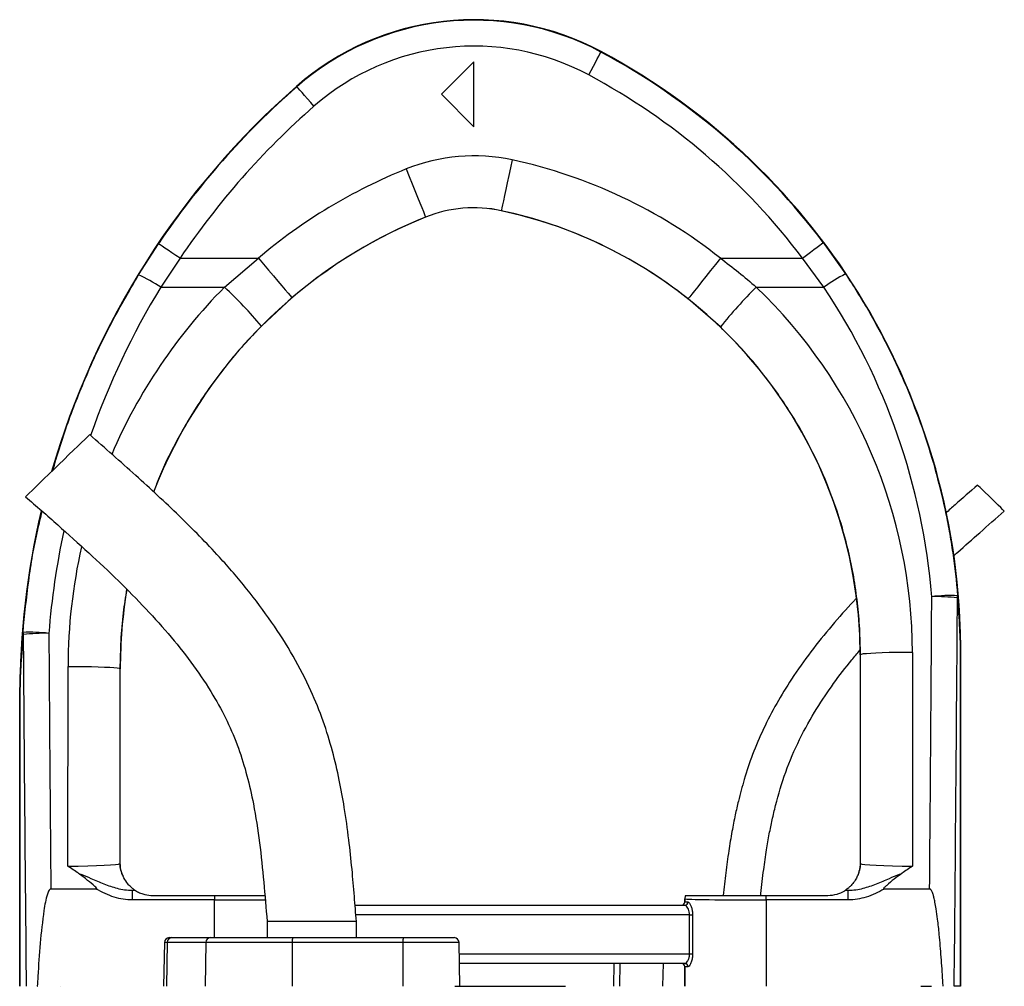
# Model space of a CAD drawing. Header units: millimetres. Extents: x 1838 to 4086, y 1016 to 5019.
# Tile 17 of 17: x 3267 to 3874, y 4423 to 5019. Entities that reach past the tile are written whole.
import ezdxf

# ---------------------------------------------------------------- set-up
doc = ezdxf.new("R2010")
doc.units = ezdxf.units.MM
doc.header["$LTSCALE"] = 2

msp = doc.modelspace()

# ---------------------------------------------------------------- linework, layer by layer
at = {"color": 7, "linetype": 'Continuous', "lineweight": 25}
for p, q in [((3625.19, 4998.75), (3625.33, 4999.02)), ((3546.91, 4992.71), (3526.91, 4972.71)), ((3546.91, 4952.71), (3546.91, 4992.71)), ((3437.76, 4977.39), (3437.57, 4977.61)), ((3526.91, 4972.71), (3546.91, 4952.71)), ((3563.71, 4900.95), (3563.71, 4900.93)), ((3517.08, 4896.97), (3517.09, 4896.95)), ((3340.18, 4861.38), (3352.48, 4880.59)), ((3762.21, 4881.28), (3775.91, 4861.95)), ((3365.75, 4871.65), (3353.84, 4853.78)), ((3365.75, 4871.65), (3414, 4871.65)), ((3393.13, 4853.78), (3414, 4871.65)), ((3698.78, 4871.65), (3749.43, 4871.65)), ((3762.61, 4853.78), (3749.43, 4871.65)), ((3353.84, 4853.78), (3393.13, 4853.78)), ((3720.91, 4853.78), (3762.61, 4853.78)), ((3434.71, 4847.26), (3415.85, 4829.82)), ((3698.76, 4829.26), (3678.9, 4846.58)), ((3785.12, 4627.17), (3784.91, 4627.17)), ((3784.91, 4627.17), (3784.91, 4498.71)), ((3785.22, 4498.4), (3785.12, 4627.17)), ((3817.11, 4628.6), (3817.22, 4496.86)), ((3846.78, 4422.71), (3846.78, 4628.84)), ((3846.79, 4628.84), (3846.91, 4628.84)), ((3846.79, 4628.84), (3846.79, 4422.71)), ((3846.91, 4422.71), (3846.91, 4628.84)), ((3296.6, 4496.86), (3296.69, 4619.99)), ((3328.69, 4618.56), (3328.6, 4498.4)), ((3328.69, 4618.56), (3328.91, 4618.56)), ((3328.91, 4498.71), (3328.91, 4618.56)), ((3267.03, 4601.4), (3266.91, 4601.4)), ((3266.91, 4601.4), (3266.91, 4422.71)), ((3267.03, 4601.4), (3267.03, 4422.71)), ((3267.03, 4422.71), (3267.03, 4601.4)), ((3328.6, 4498.4), (3328.91, 4498.71)), ((3784.91, 4498.71), (3785.22, 4498.4)), ((3314.12, 4482.71), (3286.08, 4482.71)), ((3336.24, 4481.94), (3336.24, 4475.94)), ((3336.24, 4481.94), (3338.01, 4481.94)), ((3775.81, 4481.94), (3777.58, 4481.94)), ((3777.58, 4475.94), (3777.58, 4481.94)), ((3827.74, 4482.71), (3799.69, 4482.71)), ((3386.9, 4475.94), (3336.24, 4475.94)), ((3348.91, 4478.71), (3386.9, 4478.71)), ((3386.9, 4478.71), (3386.9, 4475.94)), ((3473.63, 4472.71), (3676.83, 4472.71)), ((3676.92, 4476.7), (3676.91, 4476.71)), ((3676.91, 4476.71), (3676.91, 4474.71)), ((3676.91, 4474.71), (3676.92, 4474.71)), ((3676.92, 4474.71), (3676.92, 4476.7)), ((3676.92, 4474.71), (3678.76, 4474.71)), ((3726.91, 4475.94), (3726.91, 4478.71)), ((3726.91, 4478.71), (3764.91, 4478.71)), ((3777.58, 4475.94), (3726.91, 4475.94)), ((3726.91, 4475.94), (3726.91, 4422.71)), ((3679.8, 4466.71), (3681.61, 4466.71)), ((3679.8, 4442.71), (3679.8, 4466.71)), ((3681.61, 4466.71), (3681.61, 4442.71)), ((3419.41, 4462.71), (3419.41, 4452.71)), ((3446.91, 4462.71), (3419.41, 4462.71)), ((3474.41, 4462.71), (3446.91, 4462.71)), ((3474.41, 4452.71), (3474.41, 4462.71)), ((3356.1, 4449.76), (3355.62, 4422.71)), ((3357.88, 4449.76), (3357.43, 4422.71)), ((3381.57, 4449.76), (3357.88, 4449.76)), ((3359.1, 4452.71), (3360.7, 4452.71)), ((3360.7, 4452.71), (3384.39, 4452.71)), ((3381.57, 4449.76), (3381.13, 4422.71)), ((3434.83, 4449.76), (3381.57, 4449.76)), ((3384.39, 4452.71), (3435.35, 4452.71)), ((3434.83, 4449.76), (3434.75, 4422.71)), ((3503.06, 4449.76), (3434.83, 4449.76)), ((3435.35, 4452.71), (3503.58, 4452.71)), ((3503.06, 4449.76), (3502.98, 4422.71)), ((3503.58, 4452.71), (3534.72, 4452.71)), ((3538.19, 4422.71), (3537.72, 4449.76)), ((3679.8, 4442.71), (3681.61, 4442.71)), ((3676.83, 4436.71), (3537.95, 4436.71)), ((3633.19, 4436.71), (3632.94, 4422.71)), ((3676.92, 4434.71), (3676.91, 4434.71)), ((3676.91, 4434.71), (3676.91, 4422.71)), ((3676.92, 4422.71), (3676.92, 4434.71)), ((3678.76, 4434.71), (3676.92, 4434.71)), ((3270.86, 4422.71), (3270.88, 4422.71)), ((3277.74, 4422.71), (3277.96, 4422.71)), ((3291.93, 4422.71), (3291.94, 4422.71)), ((3535.04, 4422.71), (3603.32, 4422.71)), ((3822.33, 4422.71), (3828.96, 4422.71)), ((3846.78, 4422.71), (3842.9, 4422.71)), ((3846.79, 4422.71), (3846.78, 4422.71))]:
    msp.add_line(p, q, dxfattribs=at)
at = {"color": 8, "linetype": 'Continuous', "lineweight": 25}
for p, q in [((3386.9, 4452.71), (3386.9, 4475.94)), ((3679.8, 4466.71), (3474.09, 4466.71)), ((3357.88, 4449.76), (3356.1, 4449.76)), ((3537.72, 4449.76), (3503.06, 4449.76)), ((3537.84, 4442.71), (3679.8, 4442.71)), ((3636.79, 4436.71), (3636.58, 4422.71)), ((3663.42, 4436.71), (3663.2, 4422.71))]:
    msp.add_line(p, q, dxfattribs=at)
at = {"color": 7, "linetype": 'Continuous', "lineweight": 25, "flags": 128}
for points in [[(3617.63, 4984.65), (3619.09, 4987.37), (3620.49, 4989.99), (3621.79, 4992.41), (3622.93, 4994.53), (3623.87, 4996.29), (3624.58, 4997.61), (3625.02, 4998.44), (3625.19, 4998.75)], [(3448.3, 4965.35), (3446.27, 4967.67), (3444.31, 4969.91), (3442.5, 4971.97), (3440.91, 4973.79), (3439.6, 4975.28), (3438.62, 4976.41), (3438, 4977.12), (3437.76, 4977.39)], [(3570.43, 4932.23), (3569.39, 4927.39), (3568.38, 4922.67), (3567.41, 4918.18), (3566.52, 4914.02), (3565.72, 4910.31), (3565.04, 4907.12), (3564.48, 4904.53), (3564.07, 4902.62), (3563.81, 4901.41), (3563.71, 4900.95)], [(3505.15, 4926.66), (3507, 4922.07), (3508.8, 4917.58), (3510.51, 4913.32), (3512.1, 4909.37), (3513.51, 4905.85), (3514.73, 4902.82), (3515.71, 4900.37), (3516.44, 4898.55), (3516.9, 4897.41), (3517.08, 4896.97)], [(3365.75, 4871.65), (3363.19, 4873.38), (3360.72, 4875.04), (3358.45, 4876.57), (3356.44, 4877.92), (3354.79, 4879.03), (3353.55, 4879.87), (3352.77, 4880.39), (3352.48, 4880.59)], [(3749.43, 4871.65), (3751.89, 4873.51), (3754.27, 4875.3), (3756.46, 4876.95), (3758.38, 4878.4), (3759.98, 4879.6), (3761.17, 4880.5), (3761.92, 4881.06), (3762.21, 4881.28)], [(3414, 4871.65), (3417.21, 4867.88), (3420.33, 4864.2), (3423.31, 4860.69), (3426.06, 4857.45), (3428.52, 4854.56), (3430.63, 4852.07), (3432.34, 4850.06), (3433.61, 4848.56), (3434.41, 4847.62), (3434.71, 4847.26)], [(3698.78, 4871.65), (3695.7, 4867.77), (3692.7, 4863.99), (3689.84, 4860.39), (3687.2, 4857.06), (3684.84, 4854.08), (3682.82, 4851.52), (3681.17, 4849.45), (3679.96, 4847.92), (3679.19, 4846.95), (3678.9, 4846.58)], [(3310.04, 4762.88), (3309.97, 4762.82), (3309.46, 4762.32), (3308.46, 4761.35), (3306.98, 4759.91), (3305.07, 4758.06), (3302.78, 4755.84), (3300.16, 4753.31), (3297.29, 4750.52), (3294.24, 4747.57), (3291.09, 4744.51), (3287.91, 4741.43), (3284.8, 4738.41), (3281.83, 4735.53), (3279.07, 4732.86), (3276.61, 4730.48), (3274.51, 4728.44), (3272.81, 4726.79), (3271.56, 4725.58), (3270.8, 4724.84), (3270.54, 4724.6)], [(3873.78, 4715.73), (3873.52, 4715.98), (3872.76, 4716.72), (3871.54, 4717.9), (3869.95, 4719.45), (3868.08, 4721.26), (3866.04, 4723.23), (3863.98, 4725.24), (3862.01, 4727.15), (3860.26, 4728.84), (3858.84, 4730.21), (3857.85, 4731.18), (3857.33, 4731.68), (3857.27, 4731.74)], [(3817.11, 4628.6), (3812.16, 4628.58), (3807.33, 4628.52), (3802.73, 4628.44), (3798.48, 4628.32), (3794.68, 4628.17), (3791.42, 4628), (3788.78, 4627.81), (3786.82, 4627.61), (3785.59, 4627.39), (3785.12, 4627.17)], [(3296.69, 4619.99), (3301.65, 4619.97), (3306.48, 4619.92), (3311.07, 4619.83), (3315.32, 4619.71), (3319.12, 4619.57), (3322.39, 4619.4), (3325.03, 4619.21), (3326.99, 4619), (3328.22, 4618.78), (3328.69, 4618.56)]]:
    msp.add_lwpolyline(points, dxfattribs=at)
at = {"color": 7, "linetype": 'Continuous', "lineweight": 25}
for centre, radius, start, end in [((3546.91, 4852.71), 166, 61.80714, 131.19948), ((3546.91, 4852.71), 165.7, 61.80714, 131.19948), ((3546.91, 4852.71), 149.7, 61.80714, 131.19948), ((3426.91, 4628.84), 419.7, 36.97436, 61.80714), ((3426.91, 4628.84), 420, 0, 61.80714), ((3426.91, 4628.84), 403.7, 36.97436, 61.80714), ((3766.91, 4601.4), 500, 131.19948, 163.89661), ((3766.91, 4601.4), 499.7, 131.19948, 146.03294), ((3766.91, 4601.4), 483.7, 131.19948, 146.03294), ((3546.91, 4822.71), 112.02, 77.87765, 111.88391), ((3504.91, 4627.17), 312.02, 51.5862, 77.87765), ((3628.91, 4618.56), 332.02, 111.88391, 130.33548), ((3546.91, 4822.71), 80.03, 77.87765, 111.88391), ((3546.91, 4822.71), 80, 77.87765, 111.88391), ((3504.91, 4627.17), 280.03, 51.5862, 77.87765), ((3504.91, 4627.17), 280, 0, 77.87765), ((3628.91, 4618.56), 300, 111.88391, 158.7279), ((3628.91, 4618.56), 300.03, 111.88391, 130.33548), ((3295.44, 4764.99), 106.27, 56.66757, 65.10604), ((3826.07, 4765.36), 108.83, 117.44304, 125.66924), ((3206.19, 4653.75), 273.79, 40.02351, 46.93734), ((3918.08, 4653.41), 281.1, 134.53854, 141.27719), ((3766.91, 4601.4), 500, 166.75971, 180), ((3628.91, 4618.56), 300, 170.67014, 180), ((3840.6, 4569.98), 93.69, 87.30286, 97.07177), ((3831.55, 4542.08), 120.89, 83.65535, 91.17552), ((3839.98, 4663.29), 5.04, 347.99859, 3.13535), ((3273.41, 4640.68), 4.47, 177.25473, 193.60682), ((3273.71, 4547.41), 93.6, 83.13649, 92.91622), ((3282.49, 4518.09), 122.28, 88.87209, 96.30121), ((3344.6, 4498.4), 16, 180.0185, 209.12517), ((3769.22, 4498.4), 16, 330.87483, 359.9815), ((3348.91, 4498.71), 20, 236.73632, 236.98128), ((3764.91, 4498.71), 20, 303.01872, 303.26368), ((3674.92, 4474.71), 2, 269.99944, 0.00525), ((3676.8, 4474.67), 1.96, 271.09321, 1.05771), ((3682.92, 4476.69), 6, 160.36719, 179.97958), ((3359.1, 4449.71), 3, 90, 179), ((3360.79, 4449.8), 2.91, 91.79571, 180.77031), ((3384.48, 4449.8), 2.91, 91.79602, 180.7703), ((3439.45, 4450.47), 4.67, 151.26783, 188.69128), ((3507.68, 4450.47), 4.67, 151.26751, 188.69159), ((3534.72, 4449.71), 3, 1, 90), ((3674.92, 4434.71), 2, 359.99762, 89.99085), ((3676.8, 4434.75), 1.96, 358.94534, 88.89692)]:
    msp.add_arc(centre, radius, start, end, dxfattribs=at)
at = {"color": 8, "linetype": 'Continuous', "lineweight": 25}
for centre, major_axis, ratio, start_param, end_param in [((3766.91, 4602.49), (0, 483.5), 1, 1.024276, 1.233998), ((3628.91, 4619.73), (0, 332.21), 1, 0.789084, 1.165564), ((3766.91, 4602.49), (0, 483.5), 1, 1.36019, 1.492437), ((3628.91, 4619.73), (0, 332.21), 1, 1.346222, 1.570015), ((3386.9, 4476.71), (50, 0), 0.01536, 4.712389, 5.395497)]:
    msp.add_ellipse(centre, major_axis=major_axis, ratio=ratio, start_param=start_param, end_param=end_param, dxfattribs=at)
at = {"color": 7, "linetype": 'Continuous', "lineweight": 25}
for centre, major_axis, ratio, start_param, end_param in [((3504.91, 4628.36), (0, 312.21), 1, 4.71317, 5.519111), ((3426.91, 4629.87), (0, 403.52), 1, 4.794455, 5.3006), ((3646.91, 5243.07), (0, 4112.94), 0.044737, 4.52645, 4.570871), ((3646.91, 5242.35), (0, 4112.94), 0.048627, 4.511762, 4.570871), ((3466.91, 5242.35), (0, 4112.94), 0.048627, 1.71787, 1.771423), ((3466.91, 5243.07), (0, 4112.94), 0.044737, 1.71787, 1.756735), ((3296.6, 4498.41), (32, 0.01), 0.048575, 4.712297, 6.265657), ((3344.91, 4498.71), (11.32, 11.32), 0.999695, 2.356347, 2.357638), ((3768.9, 4498.71), (11.32, -11.32), 0.999695, 0.783955, 0.785246), ((3817.21, 4498.41), (32, -0.01), 0.048575, 3.15912, 4.712481), ((3296.6, 4482.41), (48, 0), 0.017486, 5.683962, 5.749965), ((3817.21, 4482.41), (48, 0), 0.017486, 3.674813, 3.740816), ((3674.91, 4474.71), (-2, 0), 0.999848, 1.570796, 3.141593), ((3682.91, 4476.71), (-4.24, 4.24), 0.999695, 0.445606, 0.785246), ((3726.91, 4476.71), (50, 0), 0.01536, 3.159046, 4.712389), ((3674.91, 4434.71), (2, 0), 0.999848, 0, 1.570796)]:
    msp.add_ellipse(centre, major_axis=major_axis, ratio=ratio, start_param=start_param, end_param=end_param, dxfattribs=at)
for points, knots in [([(3698.78, 4871.65), (3702.57, 4868.8), (3710.15, 4863.1), (3717.32, 4856.89), (3720.91, 4853.78)], [0, 0, 0, 0, 0.49942, 1, 1, 1, 1]), ([(3775.91, 4861.95), (3780.85, 4854.55), (3785.54, 4847), (3792.22, 4835.45), (3794.39, 4831.57), (3798.59, 4823.75), (3800.62, 4819.82), (3810.45, 4800.04), (3817.27, 4783.82), (3828.84, 4750.62), (3833.59, 4733.64), (3838.2, 4711.91), (3839.06, 4707.55), (3840.63, 4698.8), (3841.34, 4694.42), (3843.27, 4681.25), (3844.28, 4672.42), (3845.01, 4663.56)], [0, 0, 0, 0, 0.125, 0.125, 0.1875, 0.1875, 0.25, 0.25, 0.5, 0.5, 0.75, 0.75, 0.8125, 0.8125, 0.875, 0.875, 1, 1, 1, 1]), ([(3785.12, 4627.17), (3785.02, 4632.51), (3784.84, 4643.18), (3783.4, 4659.22), (3781.09, 4675.21), (3777.35, 4693.43), (3771.7, 4713.63), (3763.5, 4735.72), (3753.35, 4757.24), (3742.54, 4775.87), (3731.82, 4791.61), (3721.64, 4804.78), (3710.69, 4817.43), (3702.74, 4825.31), (3698.76, 4829.26)], [0, 0, 0, 0, 0.070939, 0.141878, 0.213763, 0.285648, 0.388902, 0.492155, 0.598408, 0.704662, 0.777973, 0.851283, 0.925641, 1, 1, 1, 1]), ([(3474.41, 4462.71), (3474.01, 4467.85), (3473.19, 4478.57), (3471.75, 4495.38), (3469.79, 4513.7), (3467.23, 4532.07), (3463.92, 4550.3), (3459.76, 4568.08), (3454.16, 4586.52), (3446.24, 4606.17), (3435.63, 4626.64), (3422.34, 4647.59), (3407.05, 4667.96), (3388.07, 4689.9), (3365.1, 4713.19), (3338.18, 4738.12), (3319.53, 4754.53), (3310.04, 4762.88)], [0, 0, 0, 0, 0.043406, 0.09063, 0.142151, 0.198664, 0.246894, 0.298241, 0.3524, 0.409137, 0.476507, 0.546402, 0.617933, 0.690926, 0.790712, 0.893453, 1, 1, 1, 1]), ([(3857.27, 4731.74), (3852.66, 4727.7), (3846.13, 4721.97), (3839.64, 4716.19), (3837.73, 4714.48)], [0, 0, 0, 0, 0.704695, 1, 1, 1, 1]), ([(3270.54, 4724.6), (3277.16, 4718.8), (3290.23, 4707.35), (3309.39, 4690.15), (3327.63, 4672.98), (3344.68, 4655.75), (3360.28, 4638.34), (3374.2, 4620.66), (3385.75, 4603.34), (3394.95, 4586.36), (3401.94, 4569.71), (3407.2, 4552.6), (3411.57, 4533.11), (3414.91, 4511.17), (3417.42, 4486.98), (3418.75, 4470.78), (3419.41, 4462.71)], [0, 0, 0, 0, 0.0840224, 0.1661999, 0.2461112, 0.3234264, 0.3979042, 0.4694689, 0.5382883, 0.5966541, 0.6538349, 0.7105765, 0.7675748, 0.8446514, 0.9225727, 1, 1, 1, 1]), ([(3842.45, 4687.94), (3843.32, 4688.74), (3848.65, 4693.61), (3859.11, 4702.85), (3868.72, 4711.29), (3873.78, 4715.73)], [0, 0, 0, 0, 0.084455, 0.517233, 1, 1, 1, 1]), ([(3782.44, 4661.73), (3781.97, 4661.23), (3776.79, 4655.81), (3767.28, 4645.05), (3754.37, 4629.08), (3743.05, 4613.06), (3733.3, 4597.17), (3725.21, 4581.66), (3718.54, 4566.02), (3714.29, 4553.3), (3711.56, 4543.67), (3709.7, 4536.37), (3707.78, 4527.88), (3705.77, 4517.64), (3703.81, 4505.73), (3702, 4492.57), (3701.02, 4483.39), (3700.52, 4478.71)], [0, 0, 0, 0, 0.010075, 0.109631, 0.209802, 0.310362, 0.396342, 0.482254, 0.56603, 0.644661, 0.678211, 0.712476, 0.75473, 0.805653, 0.865005, 0.931171, 1, 1, 1, 1]), ([(3846.78, 4628.84), (3846.78, 4629.48), (3846.77, 4631.64), (3846.66, 4636.57), (3846.27, 4646.95), (3845.47, 4655.94), (3844.91, 4662.24)], [0, 0, 0, 0, 0.047896, 0.162322, 0.413978, 1, 1, 1, 1]), ([(3845.01, 4663.56), (3845.54, 4657.01), (3846.31, 4647.64), (3846.68, 4636.83), (3846.78, 4631.72), (3846.79, 4629.5), (3846.79, 4628.84)], [0, 0, 0, 0, 0.582943, 0.834479, 0.950598, 1, 1, 1, 1]), ([(3267.03, 4601.4), (3267.04, 4602.95), (3267.06, 4607.51), (3267.26, 4614.19), (3267.75, 4625.82), (3268.45, 4634.67), (3268.95, 4640.89)], [0, 0, 0, 0, 0.104566, 0.308637, 0.514256, 1, 1, 1, 1]), ([(3269.07, 4639.63), (3268.54, 4633.58), (3267.8, 4624.99), (3267.28, 4613.91), (3267.09, 4607.55), (3267.04, 4603.17), (3267.03, 4601.64), (3267.03, 4601.4)], [0, 0, 0, 0, 0.487773, 0.693002, 0.897412, 0.983726, 1, 1, 1, 1]), ([(3723.6, 4478.71), (3723.64, 4479.13), (3724.16, 4484.49), (3725.32, 4493.91), (3727.07, 4506.13), (3728.84, 4516.34), (3730.69, 4525.42), (3733.7, 4538.24), (3738.71, 4555.01), (3747.28, 4575.06), (3757.44, 4593.17), (3768.43, 4609.42), (3777.42, 4621.3), (3783.14, 4627.91), (3784.83, 4629.87)], [0, 0, 0, 0, 0.007675, 0.097131, 0.171295, 0.230494, 0.284154, 0.338509, 0.468129, 0.599455, 0.73129, 0.84231, 0.953298, 1, 1, 1, 1]), ([(3330.62, 4490.61), (3330.35, 4491.23), (3329.8, 4492.46), (3329.28, 4494.6), (3329.02, 4496.57), (3328.95, 4497.37), (3328.91, 4498.13), (3328.91, 4498.51), (3328.91, 4498.69)], [0, 0, 0, 0, 0.4019, 0.800519, 0.871224, 0.942339, 0.974172, 1, 1, 1, 1]), ([(3784.91, 4498.69), (3784.9, 4498.49), (3784.9, 4498.01), (3784.85, 4497.01), (3784.69, 4495.6), (3784.4, 4494.12), (3783.89, 4492.33), (3783.48, 4491.3), (3783.19, 4490.61)], [0, 0, 0, 0, 0.029974, 0.071349, 0.178095, 0.380918, 0.584656, 1, 1, 1, 1]), ([(3303.08, 4492.41), (3300.93, 4493.87), (3298.76, 4495.34), (3296.61, 4496.85), (3296.6, 4496.86)], [0, 0, 0, 0, 0.993576, 1, 1, 1, 1]), ([(3303.08, 4492.41), (3303.57, 4492.23), (3306.21, 4491.27), (3311.41, 4488.96), (3318.75, 4485.76), (3325.65, 4483.4), (3331.53, 4482.15), (3334.67, 4482.01), (3336.24, 4481.94)], [0, 0, 0, 0, 0.044499, 0.237941, 0.484775, 0.731119, 0.865653, 1, 1, 1, 1]), ([(3314.12, 4482.71), (3314.19, 4482.71), (3314.27, 4482.72), (3314.37, 4482.76), (3314.41, 4482.8), (3314.43, 4482.85), (3314.43, 4482.92), (3314.39, 4483.07), (3314.03, 4483.59), (3312.16, 4485.29), (3308.47, 4488.38), (3305, 4490.97), (3303.08, 4492.41)], [0, 0, 0, 0, 0.01238, 0.016905, 0.020094, 0.023299, 0.027094, 0.033575, 0.054172, 0.149756, 0.529047, 1, 1, 1, 1]), ([(3777.58, 4481.94), (3779.14, 4482.01), (3782.28, 4482.15), (3788.16, 4483.4), (3795.07, 4485.76), (3802.4, 4488.96), (3807.61, 4491.27), (3810.24, 4492.23), (3810.73, 4492.41)], [0, 0, 0, 0, 0.134346, 0.268881, 0.515225, 0.762059, 0.955501, 1, 1, 1, 1]), ([(3810.73, 4492.41), (3809.1, 4491.24), (3805.82, 4488.91), (3802.29, 4485.8), (3800.12, 4483.93), (3799.52, 4483.24), (3799.41, 4483.01), (3799.38, 4482.92), (3799.38, 4482.85), (3799.41, 4482.8), (3799.45, 4482.76), (3799.53, 4482.72), (3799.61, 4482.71), (3799.68, 4482.71), (3799.69, 4482.71)], [0, 0, 0, 0, 0.3941322, 0.7888266, 0.9222284, 0.9580528, 0.9661978, 0.9729371, 0.9763985, 0.9798899, 0.9829367, 0.9875623, 0.9967049, 1, 1, 1, 1]), ([(3817.22, 4496.86), (3817.2, 4496.85), (3815.06, 4495.34), (3812.89, 4493.87), (3810.73, 4492.41)], [0, 0, 0, 0, 0.006424, 1, 1, 1, 1]), ([(3337.94, 4481.99), (3337.7, 4482.13), (3337.32, 4482.36), (3335.38, 4483.93), (3333.31, 4486), (3331.34, 4489.01), (3330.77, 4490.27), (3330.62, 4490.61)], [0, 0, 0, 0, 0.300697, 0.473627, 0.646768, 0.903513, 1, 1, 1, 1]), ([(3783.19, 4490.61), (3783.03, 4490.25), (3782.55, 4489.19), (3780.87, 4486.55), (3778.85, 4484.29), (3777.28, 4482.97), (3776.18, 4482.18), (3775.98, 4482.06), (3775.88, 4481.99)], [0, 0, 0, 0, 0.100064, 0.296152, 0.491654, 0.654257, 0.816871, 1, 1, 1, 1]), ([(3286.08, 4482.71), (3285.98, 4482.7), (3285.76, 4482.67), (3285.37, 4482.4), (3284.62, 4481.43), (3283.66, 4478.74), (3282.66, 4474.59), (3281.09, 4464.47), (3279.39, 4449.24), (3278.39, 4433.6), (3277.86, 4424.76), (3277.74, 4422.71)], [0, 0, 0, 0, 0.004855, 0.010905, 0.022389, 0.064638, 0.148366, 0.232278, 0.565825, 0.899578, 1, 1, 1, 1]), ([(3336.24, 4475.94), (3334.4, 4476.03), (3330.67, 4476.22), (3325.07, 4477.63), (3319.49, 4479.76), (3315.92, 4481.72), (3314.12, 4482.71)], [0, 0, 0, 0, 0.236001, 0.47776, 0.737113, 1, 1, 1, 1]), ([(3338.01, 4481.94), (3338.07, 4481.9), (3338.18, 4481.83), (3338.96, 4481.35), (3340.44, 4480.55), (3343.38, 4479.35), (3346.44, 4478.76), (3348.5, 4478.72), (3348.91, 4478.71)], [0, 0, 0, 0, 0.096993, 0.193378, 0.330469, 0.54889, 0.91143, 1, 1, 1, 1]), ([(3764.91, 4478.71), (3766.87, 4478.87), (3769.71, 4479.11), (3772.91, 4480.34), (3774.51, 4481.15), (3775.41, 4481.69), (3775.75, 4481.91), (3775.79, 4481.93), (3775.81, 4481.94)], [0, 0, 0, 0, 0.425159, 0.613981, 0.770767, 0.874047, 0.960867, 1, 1, 1, 1]), ([(3799.69, 4482.71), (3797.92, 4481.74), (3794.34, 4479.78), (3788.81, 4477.66), (3783.19, 4476.23), (3779.46, 4476.04), (3777.58, 4475.94)], [0, 0, 0, 0, 0.259649, 0.522242, 0.758522, 1, 1, 1, 1]), ([(3836.08, 4422.71), (3836.01, 4423.91), (3835.65, 4429.91), (3834.94, 4440.6), (3833.89, 4453.21), (3832.83, 4463.11), (3831.92, 4469.75), (3831.16, 4474.19), (3830.52, 4477.17), (3829.97, 4479.16), (3829.51, 4480.49), (3829.08, 4481.47), (3828.69, 4482.12), (3828.27, 4482.53), (3827.99, 4482.69), (3827.79, 4482.71), (3827.74, 4482.71)], [0, 0, 0, 0, 0.05892, 0.294616, 0.52462, 0.67901, 0.782776, 0.852654, 0.899854, 0.93187, 0.953739, 0.968831, 0.984355, 0.990693, 0.997105, 1, 1, 1, 1]), ([(3386.9, 4478.71), (3388.92, 4478.71), (3392.96, 4478.71), (3399.7, 4478.71), (3406.89, 4478.71), (3413.37, 4478.71), (3416.78, 4478.71), (3418.04, 4478.71)], [0, 0, 0, 0, 0.179408, 0.358817, 0.606861, 0.854904, 1, 1, 1, 1]), ([(3679.8, 4466.71), (3679.76, 4467.34), (3679.69, 4468.62), (3679.14, 4470.32), (3678.39, 4471.68), (3677.56, 4472.55), (3677.06, 4472.66), (3676.83, 4472.71)], [0, 0, 0, 0, 0.191166, 0.384456, 0.589779, 0.813387, 1, 1, 1, 1]), ([(3677.27, 4478.71), (3677.39, 4478.71), (3677.63, 4478.71), (3679.08, 4478.71), (3681.71, 4478.71), (3685.88, 4478.71), (3691.23, 4478.71), (3697.57, 4478.71), (3704.76, 4478.71), (3712.22, 4478.71), (3719.68, 4478.71), (3724.5, 4478.71), (3726.91, 4478.71)], [0, 0, 0, 0, 0.078966, 0.157932, 0.266793, 0.375654, 0.484525, 0.593396, 0.702387, 0.811378, 0.905689, 1, 1, 1, 1]), ([(3678.76, 4474.71), (3678.98, 4474.64), (3679.46, 4474.5), (3680.26, 4473.33), (3680.98, 4471.5), (3681.5, 4469.23), (3681.57, 4467.55), (3681.61, 4466.71)], [0, 0, 0, 0, 0.181685, 0.399991, 0.604004, 0.801044, 1, 1, 1, 1]), ([(3676.83, 4436.71), (3677.12, 4436.78), (3677.68, 4436.93), (3678.6, 4438.04), (3679.37, 4439.66), (3679.76, 4441.36), (3679.79, 4442.39), (3679.8, 4442.71)], [0, 0, 0, 0, 0.229062, 0.458568, 0.687929, 0.902148, 1, 1, 1, 1]), ([(3681.61, 4442.71), (3681.6, 4442.28), (3681.57, 4440.92), (3681.21, 4438.68), (3680.47, 4436.5), (3679.57, 4435), (3679.03, 4434.81), (3678.76, 4434.71)], [0, 0, 0, 0, 0.102089, 0.322789, 0.552393, 0.777037, 1, 1, 1, 1])]:
    msp.add_open_spline(points, degree=3, knots=knots, dxfattribs=at)
at = {"color": 8, "linetype": 'Continuous', "lineweight": 25}
for points, knots in [([(3287.33, 4740.87), (3289.9, 4749.45), (3295.58, 4768.44), (3307.27, 4798.13), (3321.95, 4829.98), (3334.09, 4850.9), (3340.18, 4861.38)], [0, 0, 0, 0, 0.203588, 0.450612, 0.724582, 1, 1, 1, 1]), ([(3415.85, 4829.82), (3412.15, 4825.97), (3404.74, 4818.28), (3394.39, 4805.96), (3384.64, 4793.09), (3373.91, 4777.24), (3362.94, 4758.1), (3354.26, 4740.58), (3350.45, 4730.07), (3349.47, 4727.39)], [0, 0, 0, 0, 0.1302593, 0.2605169, 0.3922879, 0.5240605, 0.7271767, 0.9302947, 1, 1, 1, 1]), ([(3268.95, 4640.89), (3270, 4651.5), (3272.12, 4672.74), (3276.3, 4697.67), (3279.85, 4711.81), (3280.79, 4715.58)], [0, 0, 0, 0, 0.422547, 0.845962, 1, 1, 1, 1]), ([(3332.81, 4667.52), (3332.06, 4662.7), (3330.42, 4652.19), (3329.01, 4635.83), (3328.8, 4624.32), (3328.69, 4618.56)], [0, 0, 0, 0, 0.297722, 0.648865, 1, 1, 1, 1])]:
    msp.add_open_spline(points, degree=3, knots=knots, dxfattribs=at)
at = {"color": 7, "linetype": 'Continuous', "lineweight": 25}
for points in [[(3846.78, 4628.84), (3846.78, 4628.84), (3846.79, 4628.84), (3846.79, 4628.84)], [(3267.03, 4601.4), (3267.03, 4601.4), (3267.03, 4601.4), (3267.03, 4601.4)]]:
    msp.add_open_spline(points, degree=3, dxfattribs=at)

doc.saveas('drawing.dxf')
